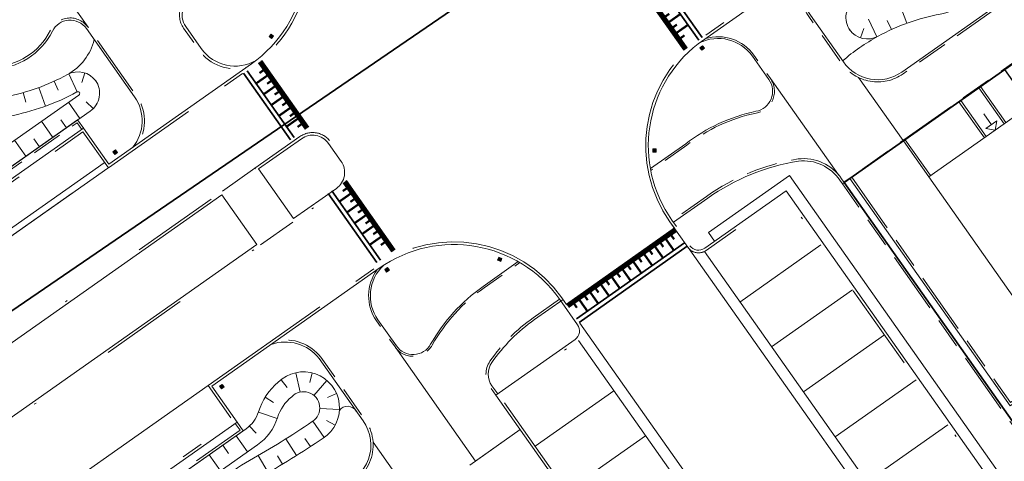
# Model space of a CAD drawing. Header units: metres. Extents: x 150385 to 171486, y 478588 to 485023.
# Tile 216 of 256: x 151331 to 151376, y 484153 to 484173. Entities that reach past the tile are written whole.
import ezdxf
from ezdxf.lldxf.tags import DXFTag

# ---------------------------------------------------------------- set-up
doc = ezdxf.new("R2010")
doc.units = ezdxf.units.M
for name, pattern in [('KAD', [12, 5, -1, 2, -1, 2, -1]), ('VH-GELEIDEBAND', [6, 2, -2, 0, -2]), ('VH-OPSLUITBAND_100X200', [16, 8, -2, 4, -2]), ('VH-OPSLUITBAND_120X250', [26, 16, -4, 2, -4])]:
    doc.linetypes.add(name, pattern=pattern)
for name, color, linetype, lineweight, true_color in [('B-WE-KG-GRENS_PERCEEL-GV', 150, 'KG-PERCEEL', 30, 0x007fff), ('N-WE-GW-GRONDWERKLIJN-G', 7, 'Continuous', 30, 0x4d4d4d), ('N2-GV-GW-TALUDARCERING-G', 7, 'Continuous', 15, 0x738c74), ('N2-WE-GW-GRONDWERKLIJN-G', 7, 'Continuous', 30, 0x4d4d4d)]:
    doc.layers.add(name, color=color, linetype=linetype, lineweight=lineweight, true_color=true_color)
for name, color, linetype, lineweight in [('N-PV-OG-BEBOUWING_ENTREE-S', 7, 'Continuous', 18), ('N-PV-OG-KADASTRAAL_BEBOUWING-G', 7, 'Continuous', 35), ('N-WE-IE-MEUBILAIR_WEGMEUBILAIR_PAAL_OBJECT-S', 7, 'Continuous', 25), ('N-WE-VH-DREMPEL-S', 7, 'Continuous', 35), ('N-WE-VH-KANTOPSLUITING_ACHTERKANTBAND-G', 7, 'Continuous', 5), ('N-WE-VH-KANTOPSLUITING_GELEIDEBAND-ANTRACIET_40_120X250-G', 7, 'VH-GELEIDEBAND', 35), ('N-WE-VH-KANTOPSLUITING_OPSLUITBAND-ANTRACIET_100X200-G', 7, 'VH-OPSLUITBAND_100X200', 35), ('N-WE-VH-KANTOPSLUITING_OPSLUITBAND-ANTRACIET_120X250-G', 7, 'VH-OPSLUITBAND_120X250', 35), ('N-WE-VH-MATERIAALGRENS-G', 7, 'Continuous', 9), ('N-XX-KG-GRENS_PERCEEL-G', 252, 'KAD', 15), ('N2-WE-IE-MEUBILAIR_WEGMEUBILAIR_PAAL_OBJECT-S', 7, 'Continuous', 25), ('N2-WE-VH-KANTOPSLUITING_ACHTERKANTBAND-G', 7, 'Continuous', 5), ('N2-WE-VH-KANTOPSLUITING_OPSLUITBAND-ANTRACIET_100X200-G', 7, 'VH-OPSLUITBAND_100X200', 35), ('N2-WE-VH-KANTOPSLUITING_OPSLUITBAND-ANTRACIET_120X250-G', 7, 'VH-OPSLUITBAND_120X250', 35), ('N2-WE-VH-MATERIAALGRENS-G', 7, 'Continuous', 9)]:
    doc.layers.add(name, color=color, linetype=linetype, lineweight=lineweight)
doc.styles.get("Standard").update_dxf_attribs({"font": 'NLCS-ISO.ttf'})
tags = doc.linetypes.add('KG-PERCEEL', pattern='A,5.5,-2,["P",Standard,S=1.8,R=0,X=-0.5,Y=-0.9],-2,5.5,-2,[5,NLCS.shx,S=0.75,R=0,X=0,Y=0],-2', length=19).pattern_tags.tags
tags[6] = DXFTag(74, 10)

# ---------------------------------------------------------------- blocks, each defined once
blk = doc.blocks.new('*U57')
at = {"color": 251, "true_color": 0x636466, "flags": 128}
for points, const_width in [([(0, 0.9), (3.709, 0.9)], 0.2), ([(0.3, 0.8), (0.3, 0.6)], 0.1), ([(0.6, 0.8), (0.6, 0.2)], 0.1), ([(0.9, 0.8), (0.9, 0.6)], 0.1), ([(1.2, 0.8), (1.2, 0.2)], 0.1), ([(1.5, 0.8), (1.5, 0.6)], 0.1), ([(1.8, 0.8), (1.8, 0.2)], 0.1), ([(2.1, 0.8), (2.1, 0.6)], 0.1), ([(2.4, 0.8), (2.4, 0.2)], 0.1), ([(2.7, 0.8), (2.7, 0.6)], 0.1), ([(3, 0.8), (3, 0.2)], 0.1), ([(3.3, 0.8), (3.3, 0.6)], 0.1)]:
    blk.add_lwpolyline(points, dxfattribs=dict(at, const_width=const_width))
for points in [[(0, 1), (3.709, 1)], [(0, 0.2), (3.709, 0.2)], [(0, 0), (3.709, 0)]]:
    blk.add_lwpolyline(points, dxfattribs=at)
blk = doc.blocks.new('*U58')
at = {"color": 251, "true_color": 0x636466, "flags": 128}
for points, const_width in [([(0, 0.9), (3.85, 0.9)], 0.2), ([(0.3, 0.8), (0.3, 0.6)], 0.1), ([(0.6, 0.8), (0.6, 0.2)], 0.1), ([(0.9, 0.8), (0.9, 0.6)], 0.1), ([(1.2, 0.8), (1.2, 0.2)], 0.1), ([(1.5, 0.8), (1.5, 0.6)], 0.1), ([(1.8, 0.8), (1.8, 0.2)], 0.1), ([(2.1, 0.8), (2.1, 0.6)], 0.1), ([(2.4, 0.8), (2.4, 0.2)], 0.1), ([(2.7, 0.8), (2.7, 0.6)], 0.1), ([(3, 0.8), (3, 0.2)], 0.1), ([(3.3, 0.8), (3.3, 0.6)], 0.1)]:
    blk.add_lwpolyline(points, dxfattribs=dict(at, const_width=const_width))
for points in [[(0, 1), (3.85, 1)], [(0, 0.2), (3.85, 0.2)], [(0, 0), (3.85, 0)]]:
    blk.add_lwpolyline(points, dxfattribs=at)
blk = doc.blocks.new('*U55')
at = {"color": 251, "true_color": 0x636466, "flags": 128}
for points, const_width in [([(0, 0.9), (6, 0.9)], 0.2), ([(0.3, 0.8), (0.3, 0.6)], 0.1), ([(0.6, 0.8), (0.6, 0.2)], 0.1), ([(0.9, 0.8), (0.9, 0.6)], 0.1), ([(1.2, 0.8), (1.2, 0.2)], 0.1), ([(1.5, 0.8), (1.5, 0.6)], 0.1), ([(1.8, 0.8), (1.8, 0.2)], 0.1), ([(2.1, 0.8), (2.1, 0.6)], 0.1), ([(2.4, 0.8), (2.4, 0.2)], 0.1), ([(2.7, 0.8), (2.7, 0.6)], 0.1), ([(3, 0.8), (3, 0.2)], 0.1), ([(3.3, 0.8), (3.3, 0.6)], 0.1), ([(3.6, 0.8), (3.6, 0.2)], 0.1), ([(3.9, 0.8), (3.9, 0.6)], 0.1), ([(4.2, 0.8), (4.2, 0.2)], 0.1), ([(4.5, 0.8), (4.5, 0.6)], 0.1), ([(4.8, 0.8), (4.8, 0.2)], 0.1), ([(5.1, 0.8), (5.1, 0.6)], 0.1), ([(5.4, 0.8), (5.4, 0.2)], 0.1), ([(5.7, 0.8), (5.7, 0.6)], 0.1)]:
    blk.add_lwpolyline(points, dxfattribs=dict(at, const_width=const_width))
for points in [[(0, 1), (6, 1)], [(0, 0.2), (6, 0.2)], [(0, 0), (6, 0)]]:
    blk.add_lwpolyline(points, dxfattribs=at)

msp = doc.modelspace()

# ---------------------------------------------------------------- hatches: boundary and pattern name
at = {"layer": 'N-WE-IE-MEUBILAIR_WEGMEUBILAIR_PAAL_OBJECT-S', "lineweight": 5}
h = msp.add_hatch(color=7, dxfattribs=at)
h.dxf.hatch_style = 1
h.paths.add_polyline_path([(151362.049, 484172.067), (151361.961, 484172.182), (151362.08, 484172.273), (151362.168, 484172.158)])
h = msp.add_hatch(color=7, dxfattribs=at)
h.dxf.hatch_style = 1
h.paths.add_polyline_path([(151359.969, 484167.44), (151359.824, 484167.436), (151359.82, 484167.586), (151359.965, 484167.59)])
h = msp.add_hatch(color=7, dxfattribs=at)
h.dxf.hatch_style = 1
h.paths.add_polyline_path([(151352.913, 484162.467), (151352.965, 484162.602), (151352.825, 484162.656), (151352.773, 484162.521)])
h = msp.add_hatch(color=7, dxfattribs=at)
h.dxf.hatch_style = 1
h.paths.add_polyline_path([(151347.855, 484162.065), (151347.777, 484162.186), (151347.651, 484162.105), (151347.73, 484161.983)])
h = msp.add_hatch(color=7, dxfattribs=at)
h.dxf.hatch_style = 1
h.paths.add_polyline_path([(151340.229, 484156.676), (151340.146, 484156.795), (151340.269, 484156.88), (151340.352, 484156.761)])
at = {"layer": 'N2-WE-IE-MEUBILAIR_WEGMEUBILAIR_PAAL_OBJECT-S', "lineweight": 5}
h = msp.add_hatch(color=7, dxfattribs=at)
h.dxf.hatch_style = 1
h.paths.add_polyline_path([(151342.487, 484172.803), (151342.601, 484172.713), (151342.508, 484172.596), (151342.394, 484172.686)])
h = msp.add_hatch(color=7, dxfattribs=at)
h.dxf.hatch_style = 1
h.paths.add_polyline_path([(151335.304, 484167.448), (151335.389, 484167.33), (151335.511, 484167.417), (151335.426, 484167.535)])

# ---------------------------------------------------------------- linework, layer by layer
at = {"layer": 'B-WE-KG-GRENS_PERCEEL-GV', "flags": 128}
for points in [[(150938.913, 484070.038), (150992.325, 483993.865), (151023.58, 483949.937), (151120.273, 484016.141), (151144.402, 484032.662), (151216.966, 484082.346), (151313.658, 484148.55), (151394.477, 484203.885), (151306.335, 484328.962)], [(150938.913, 484070.038), (150992.325, 483993.865), (151023.58, 483949.937), (151120.273, 484016.141), (151216.966, 484082.346), (151313.658, 484148.55), (151394.477, 484203.885), (151306.335, 484328.962)], [(150938.913, 484070.038), (150992.325, 483993.865), (151023.58, 483949.937), (151120.273, 484016.141), (151144.402, 484032.662), (151216.966, 484082.346), (151313.658, 484148.55), (151394.477, 484203.885), (151306.335, 484328.962)], [(150938.913, 484070.038), (150992.325, 483993.865), (151023.58, 483949.937), (151120.273, 484016.141), (151144.402, 484032.662), (151216.966, 484082.346), (151313.658, 484148.55), (151394.477, 484203.885), (151306.335, 484328.962)], [(150938.913, 484070.038), (150992.325, 483993.865), (151023.58, 483949.937), (151120.273, 484016.141), (151216.966, 484082.346), (151313.658, 484148.55), (151394.477, 484203.885), (151306.335, 484328.962)], [(151023.58, 483949.937), (151031.081, 483939.394), (151070.93, 483883.39), (151117.106, 483820.038), (151176.209, 483863.284), (151187.951, 483871.876), (151235.828, 483802.847), (151484.738, 483978.189), (151467.811, 484002.217), (151466.421, 484004.119), (151464.967, 484005.971), (151463.449, 484007.772), (151461.871, 484009.52), (151460.232, 484011.212), (151458.537, 484012.847), (151456.786, 484014.422), (151454.982, 484015.936), (151453.126, 484017.387), (151451.222, 484018.773), (151449.271, 484020.092), (151447.276, 484021.343), (151445.239, 484022.525), (151443.162, 484023.636), (151472.167, 484107.165), (151472.536, 484108.289), (151472.867, 484109.425), (151473.159, 484110.571), (151473.413, 484111.727), (151473.627, 484112.89), (151473.802, 484114.06), (151473.937, 484115.236), (151474.032, 484116.415), (151474.088, 484117.597), (151474.103, 484118.78), (151474.079, 484119.963), (151474.014, 484121.144), (151473.91, 484122.323), (151473.766, 484123.497), (151473.582, 484124.666), (151473.359, 484125.828), (151473.096, 484126.981), (151472.795, 484128.125), (151472.456, 484129.259), (151472.078, 484130.38), (151476.375, 484131.477), (151508.707, 484224.586), (151505.566, 484229.043), (151433.516, 484180.38), (151428.274, 484188.181), (151422.821, 484196.282), (151417.361, 484204.379), (151411.896, 484212.471), (151410.351, 484214.754), (151394.477, 484203.885), (151313.658, 484148.55), (151216.966, 484082.346), (151144.402, 484032.662), (151120.273, 484016.141)], [(151023.58, 483949.937), (151070.93, 483883.39), (151117.106, 483820.038), (151187.951, 483871.876), (151235.828, 483802.847), (151484.738, 483978.189), (151467.811, 484002.217), (151466.421, 484004.119), (151464.967, 484005.971), (151463.449, 484007.772), (151461.871, 484009.52), (151460.232, 484011.212), (151458.537, 484012.847), (151456.786, 484014.422), (151454.982, 484015.936), (151453.126, 484017.387), (151451.222, 484018.773), (151449.271, 484020.092), (151447.276, 484021.343), (151445.239, 484022.525), (151443.162, 484023.636), (151472.167, 484107.165), (151472.536, 484108.289), (151472.867, 484109.425), (151473.159, 484110.571), (151473.413, 484111.727), (151473.627, 484112.89), (151473.802, 484114.06), (151473.937, 484115.236), (151474.032, 484116.415), (151474.088, 484117.597), (151474.103, 484118.78), (151474.079, 484119.963), (151474.014, 484121.144), (151473.91, 484122.323), (151473.766, 484123.497), (151473.582, 484124.666), (151473.359, 484125.828), (151473.096, 484126.981), (151472.795, 484128.125), (151472.456, 484129.259), (151472.078, 484130.38), (151476.375, 484131.477), (151508.707, 484224.586), (151505.566, 484229.043), (151433.516, 484180.38), (151428.274, 484188.181), (151422.821, 484196.282), (151417.361, 484204.379), (151411.896, 484212.471), (151410.351, 484214.754), (151394.477, 484203.885), (151313.658, 484148.55), (151216.966, 484082.346), (151120.273, 484016.141)], [(151023.58, 483949.937), (151031.081, 483939.394), (151070.93, 483883.39), (151117.106, 483820.038), (151176.209, 483863.284), (151187.951, 483871.876), (151235.828, 483802.847), (151484.738, 483978.189), (151467.811, 484002.217), (151466.421, 484004.119), (151464.967, 484005.971), (151463.449, 484007.772), (151461.871, 484009.52), (151460.232, 484011.212), (151458.537, 484012.847), (151456.786, 484014.422), (151454.982, 484015.936), (151453.126, 484017.387), (151451.222, 484018.773), (151449.271, 484020.092), (151447.276, 484021.343), (151445.239, 484022.525), (151443.162, 484023.636), (151472.167, 484107.165), (151472.536, 484108.289), (151472.867, 484109.425), (151473.159, 484110.571), (151473.413, 484111.727), (151473.627, 484112.89), (151473.802, 484114.06), (151473.937, 484115.236), (151474.032, 484116.415), (151474.088, 484117.597), (151474.103, 484118.78), (151474.079, 484119.963), (151474.014, 484121.144), (151473.91, 484122.323), (151473.766, 484123.497), (151473.582, 484124.666), (151473.359, 484125.828), (151473.096, 484126.981), (151472.795, 484128.125), (151472.456, 484129.259), (151472.078, 484130.38), (151476.375, 484131.477), (151508.707, 484224.586), (151505.566, 484229.043), (151433.516, 484180.38), (151428.274, 484188.181), (151422.821, 484196.282), (151417.361, 484204.379), (151411.896, 484212.471), (151410.351, 484214.754), (151394.477, 484203.885), (151313.658, 484148.55), (151216.966, 484082.346), (151144.402, 484032.662), (151120.273, 484016.141)], [(151023.58, 483949.937), (151031.081, 483939.394), (151070.93, 483883.39), (151117.106, 483820.038), (151176.209, 483863.284), (151187.951, 483871.876), (151235.828, 483802.847), (151484.738, 483978.189), (151467.811, 484002.217), (151466.421, 484004.119), (151464.967, 484005.971), (151463.449, 484007.772), (151461.871, 484009.52), (151460.232, 484011.212), (151458.537, 484012.847), (151456.786, 484014.422), (151454.982, 484015.936), (151453.126, 484017.387), (151451.222, 484018.773), (151449.271, 484020.092), (151447.276, 484021.343), (151445.239, 484022.525), (151443.162, 484023.636), (151472.167, 484107.165), (151472.536, 484108.289), (151472.867, 484109.425), (151473.159, 484110.571), (151473.413, 484111.727), (151473.627, 484112.89), (151473.802, 484114.06), (151473.937, 484115.236), (151474.032, 484116.415), (151474.088, 484117.597), (151474.103, 484118.78), (151474.079, 484119.963), (151474.014, 484121.144), (151473.91, 484122.323), (151473.766, 484123.497), (151473.582, 484124.666), (151473.359, 484125.828), (151473.096, 484126.981), (151472.795, 484128.125), (151472.456, 484129.259), (151472.078, 484130.38), (151476.375, 484131.477), (151508.707, 484224.586), (151505.566, 484229.043), (151433.516, 484180.38), (151428.274, 484188.181), (151422.821, 484196.282), (151417.361, 484204.379), (151411.896, 484212.471), (151410.351, 484214.754), (151394.477, 484203.885), (151313.658, 484148.55), (151216.966, 484082.346), (151144.402, 484032.662), (151120.273, 484016.141)], [(151023.58, 483949.937), (151070.93, 483883.39), (151117.106, 483820.038), (151187.951, 483871.876), (151235.828, 483802.847), (151484.738, 483978.189), (151467.811, 484002.217), (151466.421, 484004.119), (151464.967, 484005.971), (151463.449, 484007.772), (151461.871, 484009.52), (151460.232, 484011.212), (151458.537, 484012.847), (151456.786, 484014.422), (151454.982, 484015.936), (151453.126, 484017.387), (151451.222, 484018.773), (151449.271, 484020.092), (151447.276, 484021.343), (151445.239, 484022.525), (151443.162, 484023.636), (151472.167, 484107.165), (151472.536, 484108.289), (151472.867, 484109.425), (151473.159, 484110.571), (151473.413, 484111.727), (151473.627, 484112.89), (151473.802, 484114.06), (151473.937, 484115.236), (151474.032, 484116.415), (151474.088, 484117.597), (151474.103, 484118.78), (151474.079, 484119.963), (151474.014, 484121.144), (151473.91, 484122.323), (151473.766, 484123.497), (151473.582, 484124.666), (151473.359, 484125.828), (151473.096, 484126.981), (151472.795, 484128.125), (151472.456, 484129.259), (151472.078, 484130.38), (151476.375, 484131.477), (151508.707, 484224.586), (151505.566, 484229.043), (151433.516, 484180.38), (151428.274, 484188.181), (151422.821, 484196.282), (151417.361, 484204.379), (151411.896, 484212.471), (151410.351, 484214.754), (151394.477, 484203.885), (151313.658, 484148.55), (151216.966, 484082.346), (151120.273, 484016.141)], [(151368.512, 484166.051), (151375.798, 484171.186), (151380.211, 484174.3), (151384.628, 484177.409), (151389.042, 484180.521), (151393.454, 484183.636), (151400.747, 484188.763), (151415.493, 484167.838), (151415.156, 484167.601), (151420.291, 484160.316), (151423.398, 484155.899), (151426.509, 484151.484), (151429.621, 484147.073), (151432.732, 484142.662), (151435.842, 484138.24), (151438.955, 484133.83), (151444.087, 484126.545), (151421.609, 484110.699), (151416.467, 484117.987), (151413.359, 484122.406), (151410.252, 484126.819), (151407.138, 484131.229), (151404.027, 484135.644), (151400.916, 484140.056), (151397.809, 484144.475), (151392.667, 484151.76), (151403.79, 484159.594), (151402.637, 484161.232), (151398.221, 484158.119), (151393.808, 484155.006), (151389.392, 484151.897), (151382.104, 484146.758)], [(151368.512, 484166.051), (151375.798, 484171.186), (151380.211, 484174.3), (151384.628, 484177.409), (151389.042, 484180.521), (151393.454, 484183.636), (151400.747, 484188.763), (151415.493, 484167.838), (151415.156, 484167.601), (151420.291, 484160.316), (151423.398, 484155.899), (151426.509, 484151.484), (151429.621, 484147.073), (151432.732, 484142.662), (151435.842, 484138.24), (151438.955, 484133.83), (151444.087, 484126.545), (151421.609, 484110.699), (151416.467, 484117.987), (151413.359, 484122.406), (151410.252, 484126.819), (151407.138, 484131.229), (151404.027, 484135.644), (151400.916, 484140.056), (151397.809, 484144.475), (151392.667, 484151.76), (151403.79, 484159.594), (151402.637, 484161.232), (151398.221, 484158.119), (151393.808, 484155.006), (151389.392, 484151.897), (151382.104, 484146.758)], [(151368.512, 484166.051), (151375.798, 484171.186), (151380.211, 484174.3), (151384.628, 484177.409), (151389.042, 484180.521), (151393.454, 484183.636), (151400.747, 484188.763), (151415.493, 484167.838), (151415.156, 484167.601), (151420.291, 484160.316), (151423.398, 484155.899), (151426.509, 484151.484), (151429.621, 484147.073), (151432.732, 484142.662), (151435.842, 484138.24), (151438.955, 484133.83), (151444.087, 484126.545), (151421.609, 484110.699), (151416.467, 484117.987), (151413.359, 484122.406), (151410.252, 484126.819), (151407.138, 484131.229), (151404.027, 484135.644), (151400.916, 484140.056), (151397.809, 484144.475), (151392.667, 484151.76), (151403.79, 484159.594), (151402.637, 484161.232), (151398.221, 484158.119), (151393.808, 484155.006), (151389.392, 484151.897), (151382.104, 484146.758)], [(151368.512, 484166.051), (151375.798, 484171.186), (151380.211, 484174.3), (151384.628, 484177.409), (151389.042, 484180.521), (151393.454, 484183.636), (151400.747, 484188.763), (151415.493, 484167.838), (151415.156, 484167.601), (151420.291, 484160.316), (151423.398, 484155.899), (151426.509, 484151.484), (151429.621, 484147.073), (151432.732, 484142.662), (151435.842, 484138.24), (151438.955, 484133.83), (151444.087, 484126.545), (151421.609, 484110.699), (151416.467, 484117.987), (151413.359, 484122.406), (151410.252, 484126.819), (151407.138, 484131.229), (151404.027, 484135.644), (151400.916, 484140.056), (151397.809, 484144.475), (151392.667, 484151.76), (151403.79, 484159.594), (151402.637, 484161.232), (151398.221, 484158.119), (151393.808, 484155.006), (151389.392, 484151.897), (151382.104, 484146.758)], [(151368.512, 484166.051), (151375.798, 484171.186), (151380.211, 484174.3), (151384.628, 484177.409), (151389.042, 484180.521), (151393.454, 484183.636), (151400.747, 484188.763), (151415.493, 484167.838), (151415.156, 484167.601), (151420.291, 484160.316), (151423.398, 484155.899), (151426.509, 484151.484), (151429.621, 484147.073), (151432.732, 484142.662), (151435.842, 484138.24), (151438.955, 484133.83), (151444.087, 484126.545), (151421.609, 484110.699), (151416.467, 484117.987), (151413.359, 484122.406), (151410.252, 484126.819), (151407.138, 484131.229), (151404.027, 484135.644), (151400.916, 484140.056), (151397.809, 484144.475), (151392.667, 484151.76), (151403.79, 484159.594), (151402.637, 484161.232), (151398.221, 484158.119), (151393.808, 484155.006), (151389.392, 484151.897), (151382.104, 484146.758)], [(151375.798, 484171.186), (151368.512, 484166.051), (151382.104, 484146.758), (151389.392, 484151.897)], [(151375.798, 484171.186), (151368.512, 484166.051), (151382.104, 484146.758), (151389.392, 484151.897)], [(151375.798, 484171.186), (151368.512, 484166.051), (151382.104, 484146.758), (151389.392, 484151.897)], [(151375.798, 484171.186), (151368.512, 484166.051), (151382.104, 484146.758), (151389.392, 484151.897)], [(151375.798, 484171.186), (151368.512, 484166.051), (151382.104, 484146.758), (151389.392, 484151.897)]]:
    msp.add_lwpolyline(points, close=True, dxfattribs=at)
at = {"layer": 'N-PV-OG-BEBOUWING_ENTREE-S', "color": 7, "lineweight": 5}
for p, q in [((151375.193, 484168.681), (151374.847, 484169.171)), ((151375.438, 484168.854), (151375.366, 484168.436)), ((151375.366, 484168.436), (151374.948, 484168.508))]:
    msp.add_line(p, q, dxfattribs=at)
at = {"layer": 'N-PV-OG-BEBOUWING_ENTREE-S', "color": 7, "lineweight": 5, "flags": 128}
msp.add_lwpolyline([(151374.948, 484168.508), (151375.438, 484168.854)], dxfattribs=at)
at = {"layer": 'N-PV-OG-KADASTRAAL_BEBOUWING-G', "color": 7, "lineweight": 5}
msp.add_lwpolyline([(151372.349, 484166.31), (151378.473, 484157.621), (151405.333, 484176.549), (151399.21, 484185.238)], close=True, dxfattribs=at)
at = {"layer": 'N-WE-GW-GRONDWERKLIJN-G', "color": 7, "lineweight": 5}
for p, q in [((151371.348, 484173.292), (151371.039, 484174.137)), ((151369.985, 484172.669), (151369.611, 484173.487)), ((151370.655, 484173.006), (151370.467, 484173.415)), ((151368.771, 484172.974), (151368.751, 484173.003)), ((151369.254, 484172.629), (151369.396, 484173.056)), ((151343.607, 484157.41), (151343.8, 484156.531)), ((151344.351, 484157.4), (151344.243, 484156.963)), ((151342.936, 484157.09), (151343.217, 484156.738)), ((151345.013, 484157.062), (151344.433, 484156.374)), ((151342.216, 484156.291), (151342.599, 484156.054)), ((151345.458, 484156.466), (151345.045, 484156.286)), ((151341.907, 484155.609), (151342.76, 484155.322)), ((151345.593, 484155.735), (151344.694, 484155.777)), ((151341.504, 484154.987), (151341.809, 484154.656)), ((151344.893, 484154.467), (151344.379, 484155.206)), ((151345.391, 484155.02), (151344.997, 484155.237)), ((151340.899, 484154.544), (151341.417, 484153.808)), ((151340.286, 484154.112), (151340.545, 484153.744)), ((151343.639, 484153.643), (151343.159, 484154.405)), ((151344.27, 484154.049), (151344.023, 484154.425)), ((151339.673, 484153.68), (151340.191, 484152.944)), ((151342.355, 484152.868), (151341.905, 484153.648)), ((151343.001, 484153.25), (151342.769, 484153.635))]:
    msp.add_line(p, q, dxfattribs=at)
at = {"layer": 'N-WE-GW-GRONDWERKLIJN-G', "color": 7, "lineweight": 5, "flags": 128}
msp.add_lwpolyline([(151368.751, 484173.003, 0.382052), (151370.05, 484172.702, -0.079452), (151372.875, 484173.711, 0.199953), (151374.834, 484174.992, -0.125597), (151378.791, 484178.491, -0.116129), (151379.681, 484178.711, 1.352271), (151378.859, 484181.287), (151369.014, 484174.368, 0.414214), (151368.771, 484172.974)], format="xyb", dxfattribs=at)
for points in [[(151342.812, 484156.98, -1.105971), (151344.846, 484154.436, -0.022089), (151341.949, 484152.637, 0.124509), (151339.848, 484150.643, -0.237914), (151337.418, 484148.952, 0.285217), (151334.795, 484147.152, -0.585159), (151331.693, 484146.204, -0.436031), (151331.965, 484148.248), (151341.35, 484154.862, 0.16421), (151341.916, 484155.636, -0.142032)], [(151343.421, 484156.316, -1.136175), (151344.35, 484155.187, -0.022181), (151341.508, 484153.421, 0.125783), (151339.069, 484151.095, -0.236861), (151337.328, 484149.848, 0.289427), (151333.928, 484147.412, -0.49003), (151332.608, 484146.663, -0.590172), (151332.512, 484147.533), (151341.868, 484154.126, 0.16421), (151342.774, 484155.365, -0.146771)]]:
    msp.add_lwpolyline(points, format="xyb", close=True, dxfattribs=at)
at = {"layer": 'N-WE-IE-MEUBILAIR_WEGMEUBILAIR_PAAL_OBJECT-S', "color": 7, "lineweight": 5}
for points in [[(151362.049, 484172.067), (151361.961, 484172.182), (151362.08, 484172.273), (151362.168, 484172.158)], [(151359.969, 484167.44), (151359.824, 484167.436), (151359.82, 484167.586), (151359.965, 484167.59)], [(151352.913, 484162.467), (151352.965, 484162.602), (151352.825, 484162.656), (151352.773, 484162.521)], [(151347.855, 484162.065), (151347.777, 484162.186), (151347.651, 484162.105), (151347.73, 484161.983)], [(151340.229, 484156.676), (151340.146, 484156.795), (151340.269, 484156.88), (151340.352, 484156.761)]]:
    msp.add_lwpolyline(points, close=True, dxfattribs=at)
at = {"layer": 'N-WE-VH-KANTOPSLUITING_ACHTERKANTBAND-G', "color": 7, "lineweight": 5, "flags": 128}
for points in [[(151360.895, 484164.049), (151360.689, 484164.341, -0.399616), (151361.872, 484172.359), (151368.17, 484176.797), (151369.322, 484175.162), (151379.328, 484182.212), (151378.175, 484183.848), (151380.437, 484185.442), (151381.59, 484183.807), (151391.595, 484190.857), (151390.443, 484192.493), (151392.892, 484194.219, -0.104575), (151398.554, 484196.647, -0.102439), (151404.587, 484196.604, 2.557377), (151392.771, 484213.371, -0.10222), (151390.79, 484207.685, -0.049391), (151389.041, 484205.326, -0.049391)], [(151367.824, 484176.516, 0.483859), (151366.978, 484173.658), (151368.475, 484171.533, 0.414306), (151371.123, 484171.073), (151395.155, 484188.009, 0.414122), (151395.614, 484190.656), (151394.126, 484192.77, 0.391878), (151391.601, 484193.309, 0.321601)], [(151400.743, 484188.766), (151368.43, 484165.995), (151368.311, 484166.163, 0.279817), (151366.432, 484167.027, 0.113765), (151362.315, 484165.344), (151360.756, 484164.246)], [(151361.927, 484172.397, -0.372684), (151364.341, 484171.797), (151365.093, 484170.73, -0.550471), (151364.499, 484169.293, 0.1119), (151361.312, 484167.814), (151359.709, 484166.685)], [(151361.505, 484163.183, 0.414214), (151362.174, 484163.067), (151365.868, 484165.671), (151377.873, 484148.636), (151374.104, 484145.98, 0.436278), (151374.03, 484145.428, 0.368263), (151381.487, 484144.079, -0.388943), (151397.488, 484140.585), (151411.123, 484121.236, -0.414214), (151408.198, 484104.347), (151396.378, 484096.017, -0.414214), (151379.489, 484098.943), (151365.847, 484118.302, -0.383411), (151367.761, 484134.394, 0.384694), (151368.67, 484142.185), (151367.408, 484143.976, 0.414214), (151367.017, 484144.044), (151363.257, 484141.394), (151352.693, 484156.386), (151356.289, 484158.92, 0.414214), (151356.405, 484159.589, 0.414214)], [(151280.251, 484114.839), (151285.971, 484118.87), (151287.123, 484117.234), (151297.128, 484124.285), (151295.976, 484125.92), (151298.232, 484127.51), (151299.384, 484125.875), (151309.389, 484132.926), (151308.237, 484134.561), (151317.523, 484141.104), (151318.675, 484139.47), (151328.68, 484146.521), (151327.528, 484148.156), (151329.784, 484149.745), (151330.936, 484148.111), (151340.942, 484155.161), (151339.789, 484156.796), (151347.399, 484162.16, -0.41417), (151355.592, 484160.742), (151356.405, 484159.589)], [(151347.586, 484162.29, 0.372656), (151347.339, 484159.816), (151348.177, 484158.625, 0.550471), (151349.73, 484158.702, -0.110957), (151352.108, 484161.328), (151353.712, 484162.458)], [(151352.774, 484156.443), (151352.51, 484156.818, -0.315419), (151352.507, 484157.874, -0.087379), (151354.444, 484159.822), (151355.742, 484160.737)], [(151316.579, 484140.439, 0.349658), (151316.251, 484138.094, 0.540654), (151324.33, 484137.582, -0.168856), (151329.829, 484141.292, 0.088976), (151331.077, 484141.874), (151334.479, 484144.272, 0.14017), (151335.825, 484145.941, -0.286939), (151339.277, 484148.364, 0.224655), (151342.201, 484149.971, -0.174133), (151345.605, 484152.298, 0.530023), (151346.663, 484155.219), (151344.664, 484158.057, 0.320476), (151342.487, 484158.698, 0.320476)], [(151340.942, 484155.161), (151341.218, 484154.769), (151331.965, 484148.248, 0.557374), (151332.108, 484145.871, -0.245828), (151333.199, 484144.258, 0.211645), (151333.568, 484143.629, 0.211645)]]:
    msp.add_lwpolyline(points, format="xyb", dxfattribs=at)
for points in [[(151375.856, 484168.781), (151374.704, 484170.416)], [(151374.875, 484168.09), (151373.723, 484169.725)], [(151372.431, 484166.367), (151371.279, 484168.002)], [(151368.769, 484166.234), (151376.045, 484155.91), (151378.472, 484157.621)], [(151382.082, 484146.622), (151382.164, 484146.679), (151368.512, 484166.053)]]:
    msp.add_lwpolyline(points, dxfattribs=at)
msp.add_lwpolyline([(151341.917, 484166.675), (151343.863, 484168.046, -0.414214), (151345.089, 484167.834), (151345.665, 484167.016, -0.414214), (151345.453, 484165.79), (151343.507, 484164.419)], format="xyb", close=True, dxfattribs=at)
msp.add_lwpolyline([(151281.359, 484120.623), (151341.84, 484163.244), (151340.25, 484165.5), (151279.769, 484122.879)], close=True, dxfattribs=at)
at = {"layer": 'N-WE-VH-KANTOPSLUITING_GELEIDEBAND-ANTRACIET_40_120X250-G', "color": 7, "lineweight": 5, "ltscale": 2, "flags": 128}
for points in [[(151341.75, 484166.704), (151343.794, 484168.144, -0.414214), (151345.187, 484167.903), (151345.763, 484167.086, -0.414214), (151345.522, 484165.692), (151343.478, 484164.252), (151341.75, 484166.704)], [(151360.596, 484164.265), (151361.407, 484163.114, 0.414214), (151362.243, 484162.969), (151365.84, 484165.503), (151377.706, 484148.665), (151374.035, 484146.078, 0.436187), (151373.937, 484145.352, 0.368257), (151381.547, 484143.976, -0.388943), (151397.39, 484140.515), (151411.025, 484121.167, -0.414214), (151408.129, 484104.445), (151396.309, 484096.116, -0.414214), (151379.587, 484099.012), (151365.945, 484118.371, -0.383411), (151367.84, 484134.304, 0.384681), (151368.768, 484142.255), (151367.563, 484143.964, 0.414214), (151366.867, 484144.084), (151363.286, 484141.561), (151352.86, 484156.357), (151356.358, 484158.822, 0.414214), (151356.503, 484159.658), (151355.898, 484160.516)]]:
    msp.add_lwpolyline(points, format="xyb", dxfattribs=at)
msp.add_lwpolyline([(151281.33, 484120.455), (151279.602, 484122.908), (151340.279, 484165.667), (151342.007, 484163.215)], close=True, dxfattribs=at)
at = {"layer": 'N-WE-VH-KANTOPSLUITING_OPSLUITBAND-ANTRACIET_100X200-G', "color": 7, "lineweight": 5, "ltscale": 0.35, "flags": 128}
for points in [[(151366.891, 484175.896, 0.31546), (151366.897, 484173.601), (151368.394, 484171.475, 0.414306), (151371.181, 484170.992), (151395.213, 484187.927, 0.414122), (151395.696, 484190.714), (151394.207, 484192.828, 0.321601), (151392.005, 484193.594)], [(151411.53, 484190.02), (151408.323, 484190.595, 0.200468), (151400.797, 484188.927), (151400.685, 484188.847), (151368.5, 484166.069)], [(151362.212, 484172.597, -0.323679), (151364.406, 484171.843), (151365.159, 484170.776, -0.550471), (151364.512, 484169.214, 0.111908), (151361.359, 484167.749), (151359.725, 484166.598)], [(151368.512, 484166.053), (151368.393, 484166.221, 0.28018), (151366.416, 484167.125, 0.113765), (151362.257, 484165.426), (151360.699, 484164.328)], [(151347.302, 484162.09, 0.323679), (151347.273, 484159.77), (151348.112, 484158.579, 0.550471), (151349.8, 484158.663, -0.110957), (151352.154, 484161.263), (151353.787, 484162.414)], [(151355.586, 484160.749), (151354.387, 484159.904, 0.087379), (151352.425, 484157.931, 0.315419), (151352.428, 484156.761), (151352.693, 484156.386)], [(151316.246, 484140.204, 0.293545), (151316.165, 484138.044, 0.540597), (151324.41, 484137.522, -0.168856), (151329.854, 484141.195, 0.088976), (151331.134, 484141.792), (151334.537, 484144.19, 0.14017), (151335.917, 484145.902, -0.286964), (151339.283, 484148.265, 0.224679), (151342.282, 484149.912, -0.17412), (151345.63, 484152.201, 0.529861), (151346.744, 484155.277), (151344.747, 484158.112, 0.283039), (151342.723, 484158.864, 0.283039)], [(151340.86, 484155.104), (151341.079, 484154.793), (151331.907, 484148.33, 0.557374), (151332.06, 484145.783, -0.245828), (151333.1, 484144.247, 0.202672), (151333.482, 484143.569, 0.202672)], [(151353.793, 484154.824), (151319.6, 484130.728), (151318.16, 484132.771), (151285.855, 484110.006, -0.129986), (151283.947, 484109.298, 0.129986), (151281.062, 484108.227), (151279.086, 484106.835)]]:
    msp.add_lwpolyline(points, format="xyb", dxfattribs=at)
for points in [[(151375.774, 484168.724), (151374.622, 484170.358)], [(151374.957, 484168.147), (151373.805, 484169.782)], [(151372.349, 484166.31), (151371.197, 484167.945)], [(151368.851, 484166.291), (151376.069, 484156.049), (151378.415, 484157.702)], [(151382.082, 484146.622), (151368.43, 484165.995)]]:
    msp.add_lwpolyline(points, dxfattribs=at)
at = {"layer": 'N-WE-VH-KANTOPSLUITING_OPSLUITBAND-ANTRACIET_120X250-G', "color": 7, "lineweight": 5, "ltscale": 0.5, "flags": 128}
for points in [[(151360.797, 484163.98), (151360.591, 484164.272, -0.399762), (151361.8, 484172.455), (151368.199, 484176.964), (151369.351, 484175.329), (151379.16, 484182.241), (151378.008, 484183.877), (151380.466, 484185.609), (151381.619, 484183.974), (151391.428, 484190.886), (151390.275, 484192.522), (151392.823, 484194.317, -0.104575), (151398.531, 484196.765), (151398.531, 484196.765, -0.102439), (151404.613, 484196.721, 2.557377), (151392.89, 484213.355, -0.10222), (151390.893, 484207.624), (151390.893, 484207.624, -0.049391), (151389.13, 484205.246)], [(151355.898, 484160.516), (151355.69, 484160.811, 0.41417), (151347.329, 484162.258), (151339.622, 484156.825), (151340.774, 484155.19), (151330.965, 484148.278), (151329.813, 484149.913), (151327.361, 484148.185), (151328.513, 484146.55), (151318.704, 484139.637), (151317.552, 484141.272), (151308.07, 484134.59), (151309.222, 484132.955), (151299.413, 484126.042), (151298.261, 484127.677), (151295.809, 484125.949), (151296.961, 484124.314), (151287.152, 484117.402), (151286, 484119.037), (151280.182, 484114.937, 0.398812), (151278.988, 484106.766), (151279.199, 484106.466)]]:
    msp.add_lwpolyline(points, format="xyb", dxfattribs=at)
at = {"layer": 'N-WE-VH-MATERIAALGRENS-G', "color": 7, "lineweight": 5, "flags": 128}
for points in [[(151365.159, 484170.776), (151368.248, 484166.41)], [(151369.154, 484170.828), (151371.181, 484167.967)], [(151341.75, 484166.704), (151340.279, 484165.667)], [(151341.75, 484166.704), (151340.279, 484165.667)], [(151374.589, 484146.322), (151374.824, 484145.988), (151378.528, 484148.599), (151366.019, 484166.377), (151362.343, 484163.786), (151362.626, 484163.386)], [(151333.459, 484165.571), (151323.65, 484158.658)], [(151342.007, 484163.215), (151343.478, 484164.252)], [(151342.007, 484163.215), (151343.478, 484164.252)], [(151361.421, 484163.096), (151373.85, 484145.458)], [(151367.452, 484163.215), (151363.774, 484160.623)], [(151362.162, 484162.912), (151374.028, 484146.073)], [(151368.893, 484161.171), (151365.214, 484158.579)], [(151356.503, 484159.658), (151369.002, 484141.92)], [(151370.333, 484159.128), (151366.655, 484156.536)], [(151348.112, 484158.579), (151351.765, 484153.395)], [(151356.44, 484158.879), (151366.866, 484144.084)], [(151339.622, 484156.826), (151329.813, 484149.913)], [(151368.095, 484154.492), (151371.773, 484157.084)], [(151354.473, 484154.068), (151358.053, 484156.591)], [(151369.535, 484152.448), (151373.213, 484155.041)], [(151351.826, 484153.438), (151353.793, 484154.824)], [(151355.913, 484152.024), (151359.493, 484154.547)], [(151347.116, 484154.256), (151349.064, 484151.491)]]:
    msp.add_lwpolyline(points, dxfattribs=at)
msp.add_lwpolyline([(151346.351, 484155.662, 0.536909), (151345.591, 484155.699)], format="xyb", dxfattribs=at)
at = {"layer": 'N-WE-VH-MATERIAALGRENS-G', "color": 7, "lineweight": 5}
msp.add_arc((151374.618, 484164.372), 9.5, 118.7404, 130.5843, dxfattribs=at)
at = {"layer": 'N-XX-KG-GRENS_PERCEEL-G', "color": 7, "lineweight": 5, "flags": 128}
msp.add_lwpolyline([(151400.743, 484188.766), (151415.489, 484167.84), (151403.788, 484159.594), (151402.636, 484161.228), (151382.106, 484146.761), (151368.512, 484166.052)], close=True, dxfattribs=at)
at = {"layer": 'N2-GV-GW-TALUDARCERING-G', "color": 7, "lineweight": 5}
for p, q in [((151334.031, 484171.034), (151333.889, 484170.607)), ((151332.63, 484170.658), (151332.817, 484170.249)), ((151333.3, 484170.995), (151333.674, 484170.176)), ((151331.223, 484170.142), (151331.344, 484169.709)), ((151331.936, 484170.372), (151332.246, 484169.527)), ((151333.807, 484168.97), (151333.29, 484169.707)), ((151334.41, 484169.415), (151334.089, 484169.729)), ((151332.58, 484168.108), (151332.062, 484168.844)), ((151333.193, 484168.539), (151332.935, 484168.907)), ((151331.353, 484167.245), (151330.835, 484167.981)), ((151331.966, 484167.676), (151331.708, 484168.044))]:
    msp.add_line(p, q, dxfattribs=at)
at = {"layer": 'N2-WE-GW-GRONDWERKLIJN-G', "color": 7, "lineweight": 5, "flags": 128}
msp.add_lwpolyline([(151334.534, 484170.66, 0.382052), (151333.235, 484170.962, -0.079452), (151330.41, 484169.953, 0.199953), (151328.451, 484168.672, -0.125597), (151324.494, 484165.173, -0.116129), (151323.604, 484164.953, 1.352271), (151324.426, 484162.376), (151334.271, 484169.296, 0.414214), (151334.514, 484170.689)], format="xyb", dxfattribs=at)
msp.add_lwpolyline([(151333.786, 484170.156, 0.331986), (151333.668, 484170.173, -0.079452), (151330.575, 484169.068, 0.199953), (151329.195, 484168.166, -0.125597), (151324.905, 484164.372, -0.116129), (151323.614, 484164.053, 1.349299), (151323.912, 484163.115), (151333.753, 484170.032, 0.363101)], format="xyb", close=True, dxfattribs=at)
at = {"layer": 'N2-WE-IE-MEUBILAIR_WEGMEUBILAIR_PAAL_OBJECT-S', "color": 7, "lineweight": 5}
for points in [[(151342.487, 484172.803), (151342.601, 484172.713), (151342.508, 484172.596), (151342.394, 484172.686)], [(151335.304, 484167.448), (151335.389, 484167.33), (151335.511, 484167.417), (151335.426, 484167.535)]]:
    msp.add_lwpolyline(points, close=True, dxfattribs=at)
at = {"layer": 'N2-WE-VH-KANTOPSLUITING_ACHTERKANTBAND-G', "color": 7, "lineweight": 5, "flags": 128}
for points in [[(151343.008, 484179.641, -0.414213), (151341.589, 484171.447), (151335.123, 484166.89), (151333.971, 484168.525), (151323.965, 484161.475), (151325.117, 484159.84), (151322.861, 484158.25), (151321.709, 484159.885), (151311.704, 484152.834)], [(151344, 484177.229), (151341.93, 484175.771, -0.095638), (151339.124, 484174.507, 0.530882), (151338.607, 484173.143), (151339.312, 484172.143, 0.390743), (151341.804, 484171.607)], [(151312.4, 484150.878, -0.285066), (151310.504, 484151.525, -0.516244), (151312.605, 484159.233, 0.137316), (151317.022, 484162.416, -0.071006), (151319.058, 484164.335), (151320.511, 484165.359, -0.1034), (151324.23, 484166.966, 0.249393), (151327.199, 484169.418, -0.298993), (151329.829, 484171.212, 0.280349), (151332.553, 484172.934, -0.568416), (151334.096, 484173.053), (151336.285, 484169.946, -0.335588), (151336.208, 484167.655, -0.278072)], [(151321.212, 484165.81, 0.29639), (151321.771, 484163.816, -0.118278), (151322.335, 484163.015, 0.484986), (151324.443, 484162.388), (151333.699, 484168.911), (151333.979, 484168.514)]]:
    msp.add_lwpolyline(points, format="xyb", dxfattribs=at)
at = {"layer": 'N2-WE-VH-KANTOPSLUITING_OPSLUITBAND-ANTRACIET_100X200-G', "color": 7, "lineweight": 5, "ltscale": 0.35, "flags": 128}
for points in [[(151343.976, 484177.359), (151341.861, 484175.869, -0.095638), (151339.096, 484174.623, 0.530882), (151338.509, 484173.074), (151339.214, 484172.074, 0.315546), (151341.374, 484171.296, 0.315546)], [(151312.209, 484150.744, -0.255953), (151310.426, 484151.461, -0.516244), (151312.57, 484159.327, 0.137316), (151316.944, 484162.479, -0.071006), (151319, 484164.417), (151320.454, 484165.441, -0.1034), (151324.21, 484167.064, 0.249393), (151327.106, 484169.457, -0.298993), (151329.828, 484171.312, 0.280349), (151332.464, 484172.979, -0.568416), (151334.177, 484173.111), (151336.367, 484170.004, -0.296603), (151336.448, 484167.824)], [(151321.087, 484165.736, 0.281709), (151321.705, 484163.741, -0.118278), (151322.242, 484162.978, 0.484986), (151324.5, 484162.306), (151333.675, 484168.772), (151333.889, 484168.468)]]:
    msp.add_lwpolyline(points, format="xyb", dxfattribs=at)
at = {"layer": 'N2-WE-VH-KANTOPSLUITING_OPSLUITBAND-ANTRACIET_120X250-G', "color": 7, "lineweight": 5, "ltscale": 0.5, "flags": 128}
msp.add_lwpolyline([(151343.106, 484179.71, -0.414214), (151341.658, 484171.349), (151335.094, 484166.723), (151333.942, 484168.358), (151324.133, 484161.446), (151325.285, 484159.811), (151322.832, 484158.083), (151321.68, 484159.718), (151311.871, 484152.805), (151313.023, 484151.171), (151303.639, 484144.558), (151302.487, 484146.192), (151292.678, 484139.28), (151293.83, 484137.645), (151291.182, 484135.779), (151290.03, 484137.414), (151280.22, 484130.501), (151281.373, 484128.866), (151273.907, 484123.604, -0.413799), (151265.551, 484125.046)], format="xyb", dxfattribs=at)
at = {"layer": 'N2-WE-VH-MATERIAALGRENS-G', "color": 7, "lineweight": 5, "flags": 128}
for points in [[(151334.177, 484173.111), (151331.839, 484176.427)], [(151334.905, 484166.956), (151325.112, 484160.055)], [(151335.078, 484166.711), (151325.285, 484159.81)]]:
    msp.add_lwpolyline(points, dxfattribs=at)
msp.add_lwpolyline([(151333.235, 484170.962, 0.210469), (151334.451, 484172.548)], format="xyb", dxfattribs=at)

# ---------------------------------------------------------------- block references
at = {"layer": 'N-WE-VH-DREMPEL-S', "color": 7, "lineweight": 5, "xscale": -1}
for name, p, rotation in [('*U58', (151359.849, 484175.787), 125.1725480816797), ('*U57', (151343.367, 484167.988), 305.1725480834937), ('*U55', (151361.378, 484163.155), 35.17254808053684)]:
    msp.add_blockref(name, p, dxfattribs=dict(at, rotation=rotation))
at = {"layer": 'N-WE-VH-DREMPEL-S', "color": 7, "lineweight": 5, "rotation": 305.1725480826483}
msp.add_blockref('*U58', (151345.076, 484165.563), dxfattribs=at)

doc.saveas('drawing.dxf')
